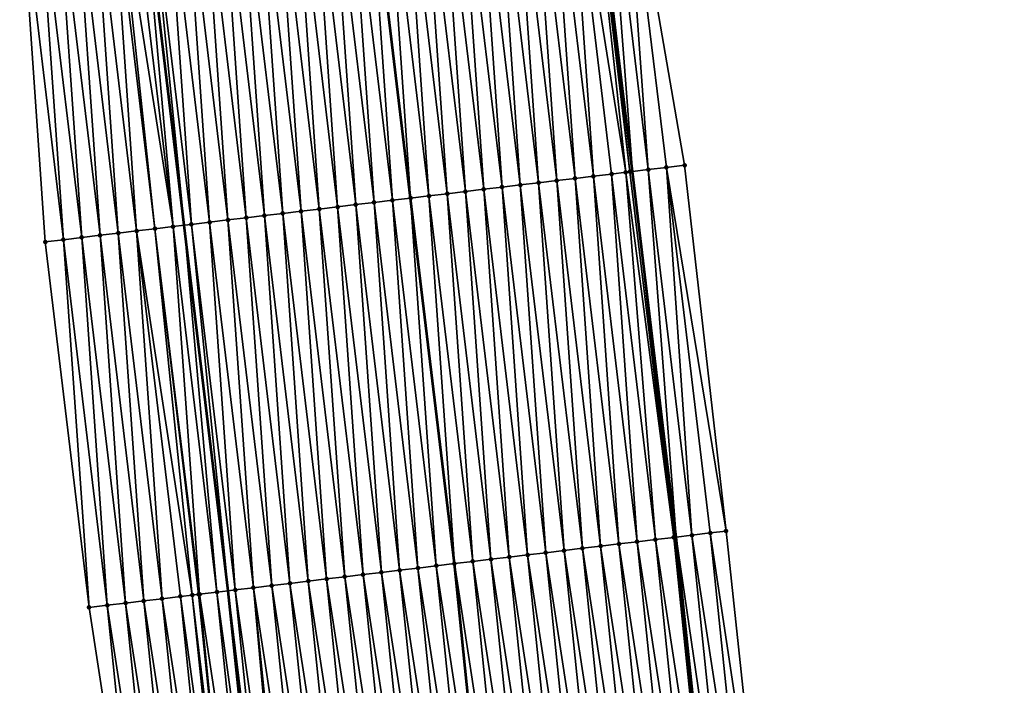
# Model space of a CAD drawing. Header units: feet. Extents: x 2017353 to 2024169, y 808050 to 818690.
# Tile 108 of 256: x 2023563 to 2023616, y 812371 to 812407. Entities that reach past the tile are written whole.
import ezdxf

# ---------------------------------------------------------------- set-up
doc = ezdxf.new("R2010")
doc.units = ezdxf.units.FT
doc.header["$MEASUREMENT"] = 0
for name, color, linetype, lineweight in [('EP_Travel Lane', 172, 'Continuous', 53), ('SB-Road Shots', 141, 'Continuous', 100), ('SB-Road X-Section', 40, 'Continuous', 13), ('STRIPING', 60, 'Continuous', 53)]:
    doc.layers.add(name, color=color, linetype=linetype, lineweight=lineweight)
doc.layers.add('I-77-MM15-17_SB-Surface-BORDER', color=7, linetype='Continuous')
doc.layers.add('I-77-MM15-17_SB-Surface-TIN', color=7, linetype='Continuous')

msp = doc.modelspace()

# ---------------------------------------------------------------- linework, layer by layer
at = {"layer": 'EP_Travel Lane'}
for points in [[(2023615.390982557, 812058.3895669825, 337.2709181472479), (2023615.521662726, 812078.3880571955, 337.4797927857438), (2023615.286402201, 812098.701519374, 337.6627465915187), (2023615.04314106, 812118.699675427, 337.8648728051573), (2023614.633574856, 812138.8353642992, 338.0557833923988), (2023614.017927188, 812158.8250433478, 338.2403496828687), (2023613.402278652, 812178.8147505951, 338.4217970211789), (2023612.550483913, 812198.9467799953, 338.5899144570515), (2023611.674647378, 812218.9270252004, 338.7417716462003), (2023610.496893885, 812239.1443300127, 338.870704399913), (2023609.212491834, 812259.1026814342, 338.9922201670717), (2023607.856383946, 812279.2341659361, 339.095827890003), (2023606.285826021, 812299.17227512, 339.16955680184), (2023604.715275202, 812319.1102940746, 339.2632418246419), (2023602.804801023, 812339.2496905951, 339.3351444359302), (2023600.78868313, 812359.1478796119, 339.3929724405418), (2023598.664505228, 812379.3047160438, 339.4274067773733), (2023596.284518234, 812399.1625808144, 339.4576431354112), (2023593.904532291, 812419.0204368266, 339.4952934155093)], [(2023591.170696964, 812058.5594678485, 335.6356436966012), (2023591.24069886, 812078.558743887, 335.802787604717), (2023590.949256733, 812098.2254836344, 335.9550659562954), (2023590.646565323, 812118.2226446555, 336.1343098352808), (2023590.18299847, 812138.0753860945, 336.3229891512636), (2023589.541933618, 812158.0643297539, 336.4997172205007), (2023588.900867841, 812178.0533022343, 336.6732575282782), (2023588.049492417, 812197.884587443, 336.8159315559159), (2023587.174470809, 812217.8649884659, 336.9497806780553), (2023586.024766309, 812237.5796889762, 337.068212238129), (2023584.74146798, 812257.538073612, 337.1968277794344), (2023583.407474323, 812277.316401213, 337.3117755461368), (2023581.836928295, 812297.2543593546, 337.4189355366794), (2023580.266375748, 812317.1924002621, 337.5077902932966), (2023578.399924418, 812336.8743287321, 337.5817082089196), (2023576.38377839, 812356.7723502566, 337.6787459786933), (2023574.314343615, 812376.3883062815, 337.7618776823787), (2023571.934358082, 812396.2461588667, 337.8023952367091), (2023569.554370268, 812416.1040304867, 337.8267481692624)]]:
    msp.add_polyline3d(points, dxfattribs=at)
at = {"layer": 'I-77-MM15-17_SB-Surface-BORDER', "color": 3, "linetype": 'Continuous', "lineweight": -3}
for points in [[(2023595.710380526, 812419.2367564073, 339.5904332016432), (2023599.120282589, 812399.502251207, 339.6247910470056), (2023601.378154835, 812379.6297664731, 339.5814270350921), (2023603.531515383, 812359.4149986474, 339.5531201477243), (2023605.032010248, 812339.466579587, 339.468644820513), (2023605.959653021, 812319.2079912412, 339.3345752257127), (2023607.392366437, 812299.2591708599, 339.2285266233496), (2023609.070187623, 812279.3294557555, 339.1669377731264), (2023610.913582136, 812259.2115489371, 339.0973106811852), (2023612.177203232, 812239.2519411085, 338.9606496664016), (2023613.457855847, 812219.0045636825, 338.836217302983), (2023614.598727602, 812199.0359194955, 338.6869011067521), (2023615.390042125, 812178.8769884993, 338.5125250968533), (2023615.708339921, 812158.8779661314, 338.3180487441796), (2023615.971326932, 812138.87720886, 338.1213896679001), (2023616.337367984, 812118.7251973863, 337.9325545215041), (2023616.273774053, 812098.7210212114, 337.7109132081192), (2023616.493850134, 812078.3814358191, 337.5247217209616), (2023616.201352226, 812058.384036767, 337.3095111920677)], [(2023585.545984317, 812058.5992766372, 335.2190771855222), (2023585.673340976, 812078.5980149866, 335.4042221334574), (2023585.285635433, 812098.1146283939, 335.565998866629), (2023584.881983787, 812118.1098175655, 335.7378330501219), (2023584.377123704, 812137.8948425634, 335.9208185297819), (2023583.742999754, 812157.8838756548, 336.1119947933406), (2023583.108873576, 812177.8729789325, 336.2954081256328), (2023582.260061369, 812197.6332875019, 336.4433505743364), (2023581.384213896, 812217.6136324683, 336.5801835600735), (2023580.240217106, 812237.2096686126, 336.6763622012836), (2023578.956372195, 812257.1679344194, 336.8207405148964), (2023577.629820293, 812276.8629698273, 336.9416185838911), (2023576.059282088, 812296.8008286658, 337.0707473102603), (2023573.803243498, 812316.6849356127, 337.1457806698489), (2023571.686494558, 812336.2204053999, 337.2172151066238), (2023569.743084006, 812356.1255611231, 337.3064645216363), (2023566.755057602, 812375.482855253, 337.310451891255), (2023564.375065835, 812395.3407598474, 337.3066493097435), (2023562.987987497, 812415.3175044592, 337.438716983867)]]:
    msp.add_polyline3d(points, dxfattribs=at)
at = {"layer": 'I-77-MM15-17_SB-Surface-TIN', "color": 128, "linetype": 'Continuous', "lineweight": -3}
for points in [[(2023594.760901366, 812419.1230202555, 339.5400829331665), (2023593.904532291, 812419.0204368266, 339.4952934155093), (2023596.284518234, 812399.1625808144, 339.4576431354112)], [(2023597.140887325, 812399.2651641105, 339.5025456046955), (2023595.710380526, 812419.2367564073, 339.5904332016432), (2023594.760901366, 812419.1230202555, 339.5400829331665)], [(2023597.140887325, 812399.2651641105, 339.5025456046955), (2023594.760901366, 812419.1230202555, 339.5400829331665), (2023596.284518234, 812399.1625808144, 339.4576431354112)], [(2023597.140887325, 812399.2651641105, 339.5025456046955), (2023598.133788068, 812399.3841099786, 339.5482012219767), (2023595.710380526, 812419.2367564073, 339.5904332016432)], [(2023598.133788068, 812399.3841099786, 339.5482012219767), (2023599.120282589, 812399.502251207, 339.6247910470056), (2023595.710380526, 812419.2367564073, 339.5904332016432)], [(2023592.17636996, 812398.6705487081, 339.1772393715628), (2023590.789288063, 812418.6473230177, 339.2840232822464), (2023589.79638458, 812418.5284000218, 339.2188897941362)], [(2023593.169273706, 812398.7894695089, 339.2442418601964), (2023591.782192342, 812418.7662393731, 339.3548117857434), (2023590.789288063, 812418.6473230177, 339.2840232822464)], [(2023592.17636996, 812398.6705487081, 339.1772393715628), (2023593.169273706, 812398.7894695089, 339.2442418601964), (2023590.789288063, 812418.6473230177, 339.2840232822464)], [(2023594.162177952, 812398.9083861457, 339.3147905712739), (2023592.775096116, 812418.8851599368, 339.4220165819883), (2023591.782192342, 812418.7662393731, 339.3548117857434)], [(2023593.169273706, 812398.7894695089, 339.2442418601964), (2023594.162177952, 812398.9083861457, 339.3147905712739), (2023591.782192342, 812418.7662393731, 339.3548117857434)], [(2023595.922190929, 812399.1191793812, 339.4375830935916), (2023593.767999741, 812419.0040817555, 339.4881525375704), (2023592.775096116, 812418.8851599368, 339.4220165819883)], [(2023594.162177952, 812398.9083861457, 339.3147905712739), (2023595.155082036, 812399.0273041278, 339.3841935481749), (2023592.775096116, 812418.8851599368, 339.4220165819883)], [(2023595.155082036, 812399.0273041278, 339.3841935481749), (2023595.922190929, 812399.1191793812, 339.4375830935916), (2023592.775096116, 812418.8851599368, 339.4220165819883)], [(2023596.147985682, 812399.1462257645, 339.4504842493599), (2023593.904532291, 812419.0204368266, 339.4952934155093), (2023593.767999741, 812419.0040817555, 339.4881525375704)], [(2023595.922190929, 812399.1191793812, 339.4375830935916), (2023596.147985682, 812399.1462257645, 339.4504842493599), (2023593.767999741, 812419.0040817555, 339.4881525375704)], [(2023596.147985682, 812399.1462257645, 339.4504842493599), (2023596.284518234, 812399.1625808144, 339.4576431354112), (2023593.904532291, 812419.0204368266, 339.4952934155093)], [(2023587.211852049, 812398.0759378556, 338.8480583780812), (2023585.824769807, 812418.0527150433, 338.9523901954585), (2023584.831865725, 812417.9337970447, 338.8830011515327)], [(2023588.204755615, 812398.1948601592, 338.9137813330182), (2023586.817673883, 812418.1716330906, 339.0217380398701), (2023585.824769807, 812418.0527150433, 338.9523901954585)], [(2023587.211852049, 812398.0759378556, 338.8480583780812), (2023588.204755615, 812398.1948601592, 338.9137813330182), (2023585.824769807, 812418.0527150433, 338.9523901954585)], [(2023589.197659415, 812398.3137805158, 338.981162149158), (2023587.810577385, 812418.2905559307, 339.0870042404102), (2023586.817673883, 812418.1716330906, 339.0217380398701)], [(2023588.204755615, 812398.1948601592, 338.9137813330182), (2023589.197659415, 812398.3137805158, 338.981162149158), (2023586.817673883, 812418.1716330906, 339.0217380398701)], [(2023590.190562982, 812398.4327028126, 339.0468907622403), (2023588.80348112, 812418.4094768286, 339.1539242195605), (2023587.810577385, 812418.2905559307, 339.0870042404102)], [(2023589.197659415, 812398.3137805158, 338.981162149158), (2023590.190562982, 812398.4327028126, 339.0468907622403), (2023587.810577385, 812418.2905559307, 339.0870042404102)], [(2023591.183466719, 812398.5516236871, 339.1138304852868), (2023589.79638458, 812418.5284000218, 339.2188897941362), (2023588.80348112, 812418.4094768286, 339.1539242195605)], [(2023590.190562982, 812398.4327028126, 339.0468907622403), (2023591.183466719, 812398.5516236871, 339.1138304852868), (2023588.80348112, 812418.4094768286, 339.1539242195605)], [(2023591.183466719, 812398.5516236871, 339.1138304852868), (2023592.17636996, 812398.6705487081, 339.1772393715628), (2023589.79638458, 812418.5284000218, 339.2188897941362)], [(2023583.240235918, 812397.6002642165, 338.5719034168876), (2023581.853152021, 812417.5770552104, 338.6644771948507), (2023580.860247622, 812417.4581398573, 338.5928350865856)], [(2023582.846056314, 812417.6959714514, 338.735362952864), (2023581.853152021, 812417.5770552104, 338.6644771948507), (2023584.233139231, 812397.7191886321, 338.6358276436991)], [(2023583.240235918, 812397.6002642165, 338.5719034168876), (2023584.233139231, 812397.7191886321, 338.6358276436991), (2023581.853152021, 812417.5770552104, 338.6644771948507)], [(2023585.22604346, 812397.838105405, 338.7062604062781), (2023583.838961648, 812417.8148790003, 338.8136508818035), (2023582.846056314, 812417.6959714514, 338.735362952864)], [(2023585.22604346, 812397.838105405, 338.7062604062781), (2023582.846056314, 812417.6959714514, 338.735362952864), (2023584.233139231, 812397.7191886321, 338.6358276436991)], [(2023586.218948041, 812397.9570192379, 338.7791967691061), (2023584.831865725, 812417.9337970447, 338.8830011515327), (2023583.838961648, 812417.8148790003, 338.8136508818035)], [(2023585.22604346, 812397.838105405, 338.7062604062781), (2023586.218948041, 812397.9570192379, 338.7791967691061), (2023583.838961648, 812417.8148790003, 338.8136508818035)], [(2023586.218948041, 812397.9570192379, 338.7791967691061), (2023587.211852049, 812398.0759378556, 338.8480583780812), (2023584.831865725, 812417.9337970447, 338.8830011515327)], [(2023578.275717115, 812397.005660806, 338.236384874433), (2023576.888632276, 812416.9824596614, 338.3222626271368), (2023575.89572875, 812416.8635370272, 338.2568211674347)], [(2023579.268620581, 812397.1245839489, 338.3013929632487), (2023577.881535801, 812417.1013823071, 338.3876944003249), (2023576.888632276, 812416.9824596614, 338.3222626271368)], [(2023578.275717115, 812397.005660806, 338.236384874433), (2023579.268620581, 812397.1245839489, 338.3013929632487), (2023576.888632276, 812416.9824596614, 338.3222626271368)], [(2023580.261524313, 812397.2435048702, 338.3682930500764), (2023578.874439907, 812417.2203001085, 338.4572514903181), (2023577.881535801, 812417.1013823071, 338.3876944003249)], [(2023579.268620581, 812397.1245839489, 338.3013929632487), (2023580.261524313, 812397.2435048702, 338.3682930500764), (2023577.881535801, 812417.1013823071, 338.3876944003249)], [(2023581.254428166, 812397.362424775, 338.4360585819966), (2023579.867344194, 812417.3392163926, 338.5281007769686), (2023578.874439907, 812417.2203001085, 338.4572514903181)], [(2023580.261524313, 812397.2435048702, 338.3682930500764), (2023581.254428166, 812397.362424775, 338.4360585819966), (2023578.874439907, 812417.2203001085, 338.4572514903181)], [(2023582.247332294, 812397.4813423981, 338.5057673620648), (2023580.860247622, 812417.4581398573, 338.5928350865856), (2023579.867344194, 812417.3392163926, 338.5281007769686)], [(2023581.254428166, 812397.362424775, 338.4360585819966), (2023582.247332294, 812397.4813423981, 338.5057673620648), (2023579.867344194, 812417.3392163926, 338.5281007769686)], [(2023582.247332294, 812397.4813423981, 338.5057673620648), (2023583.240235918, 812397.6002642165, 338.5719034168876), (2023580.860247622, 812417.4581398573, 338.5928350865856)], [(2023574.304101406, 812396.5299836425, 337.9632311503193), (2023572.917017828, 812416.5067719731, 338.0580709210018), (2023571.924113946, 812416.3878523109, 337.9900983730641)], [(2023575.297005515, 812396.6489014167, 338.0328111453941), (2023573.909921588, 812416.625692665, 338.125166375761), (2023572.917017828, 812416.5067719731, 338.0580709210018)], [(2023574.304101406, 812396.5299836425, 337.9632311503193), (2023575.297005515, 812396.6489014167, 338.0328111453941), (2023572.917017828, 812416.5067719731, 338.0580709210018)], [(2023576.289909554, 812396.7678197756, 338.1018932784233), (2023574.902825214, 812416.7446144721, 338.1913122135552), (2023573.909921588, 812416.625692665, 338.125166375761)], [(2023575.297005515, 812396.6489014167, 338.0328111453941), (2023576.289909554, 812396.7678197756, 338.1018932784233), (2023573.909921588, 812416.625692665, 338.125166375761)], [(2023577.282813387, 812396.8867398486, 338.1695156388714), (2023575.89572875, 812416.8635370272, 338.2568211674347), (2023574.902825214, 812416.7446144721, 338.1913122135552)], [(2023576.289909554, 812396.7678197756, 338.1018932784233), (2023577.282813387, 812396.8867398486, 338.1695156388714), (2023574.902825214, 812416.7446144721, 338.1913122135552)], [(2023577.282813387, 812396.8867398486, 338.1695156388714), (2023578.275717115, 812397.005660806, 338.236384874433), (2023575.89572875, 812416.8635370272, 338.2568211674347)], [(2023569.339583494, 812395.9353727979, 337.634043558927), (2023567.952497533, 812415.9121810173, 337.7119449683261), (2023566.959596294, 812415.793239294, 337.6627594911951)], [(2023570.332485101, 812396.0543114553, 337.6858397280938), (2023568.221130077, 812415.9443575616, 337.72820062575), (2023567.952497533, 812415.9121810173, 337.7119449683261)], [(2023569.339583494, 812395.9353727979, 337.634043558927), (2023570.332485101, 812396.0543114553, 337.6858397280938), (2023567.952497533, 812415.9121810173, 337.7119449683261)], [(2023571.325389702, 812396.1732251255, 337.7589145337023), (2023568.945402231, 812416.0310938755, 337.7857115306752), (2023568.221130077, 812415.9443575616, 337.72820062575)], [(2023570.332485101, 812396.0543114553, 337.6858397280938), (2023571.325389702, 812396.1732251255, 337.7589145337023), (2023568.221130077, 812415.9443575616, 337.72820062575)], [(2023571.325389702, 812396.1732251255, 337.7589145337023), (2023569.554370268, 812416.1040304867, 337.8267481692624), (2023568.945402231, 812416.0310938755, 337.7857115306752)], [(2023569.938305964, 812416.1500147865, 337.8526205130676), (2023569.554370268, 812416.1040304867, 337.8267481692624), (2023571.934358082, 812396.2461588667, 337.8023952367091)], [(2023571.325389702, 812396.1732251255, 337.7589145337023), (2023571.934358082, 812396.2461588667, 337.8023952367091), (2023569.554370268, 812416.1040304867, 337.8267481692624)], [(2023572.318293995, 812396.2921413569, 337.8298084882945), (2023570.931209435, 812416.2689378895, 337.9176628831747), (2023569.938305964, 812416.1500147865, 337.8526205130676)], [(2023572.318293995, 812396.2921413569, 337.8298084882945), (2023569.938305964, 812416.1500147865, 337.8526205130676), (2023571.934358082, 812396.2461588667, 337.8023952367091)], [(2023573.311196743, 812396.4110704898, 337.889715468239), (2023571.924113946, 812416.3878523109, 337.9900983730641), (2023570.931209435, 812416.2689378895, 337.9176628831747)], [(2023572.318293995, 812396.2921413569, 337.8298084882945), (2023573.311196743, 812396.4110704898, 337.889715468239), (2023570.931209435, 812416.2689378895, 337.9176628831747)], [(2023573.311196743, 812396.4110704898, 337.889715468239), (2023574.304101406, 812396.5299836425, 337.9632311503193), (2023571.924113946, 812416.3878523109, 337.9900983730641)], [(2023565.36796936, 812395.4596824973, 337.3720772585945), (2023563.980889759, 812415.4364376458, 337.4951720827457), (2023562.987987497, 812415.3175044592, 337.438716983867)], [(2023566.360873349, 812395.5786012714, 337.4408056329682), (2023564.973791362, 812415.555376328, 337.5469475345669), (2023563.980889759, 812415.4364376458, 337.4951720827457)], [(2023566.360873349, 812395.5786012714, 337.4408056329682), (2023563.980889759, 812415.4364376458, 337.4951720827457), (2023565.36796936, 812395.4596824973, 337.3720772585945)], [(2023567.353776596, 812395.6975262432, 337.5042562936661), (2023565.966693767, 812415.6743083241, 337.6044165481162), (2023564.973791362, 812415.555376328, 337.5469475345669)], [(2023566.360873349, 812395.5786012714, 337.4408056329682), (2023567.353776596, 812395.6975262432, 337.5042562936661), (2023564.973791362, 812415.555376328, 337.5469475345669)], [(2023568.346680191, 812395.816448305, 337.5701849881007), (2023566.959596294, 812415.793239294, 337.6627594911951), (2023565.966693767, 812415.6743083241, 337.6044165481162)], [(2023567.353776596, 812395.6975262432, 337.5042562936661), (2023568.346680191, 812395.816448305, 337.5701849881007), (2023565.966693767, 812415.6743083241, 337.6044165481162)], [(2023568.346680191, 812395.816448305, 337.5701849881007), (2023569.339583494, 812395.9353727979, 337.634043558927), (2023566.959596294, 812415.793239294, 337.6627594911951)], [(2023565.36796936, 812395.4596824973, 337.3720772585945), (2023562.987987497, 812415.3175044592, 337.438716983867), (2023564.375065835, 812395.3407598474, 337.3066493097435)], [(2023599.520873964, 812379.4073023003, 339.4697847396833), (2023598.133788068, 812399.3841099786, 339.5482012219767), (2023597.140887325, 812399.2651641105, 339.5025456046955)], [(2023601.378154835, 812379.6297664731, 339.5814270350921), (2023599.120282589, 812399.502251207, 339.6247910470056), (2023598.133788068, 812399.3841099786, 339.5482012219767)], [(2023599.520873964, 812379.4073023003, 339.4697847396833), (2023600.513775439, 812379.5262420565, 339.520641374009), (2023598.133788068, 812399.3841099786, 339.5482012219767)], [(2023600.513775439, 812379.5262420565, 339.520641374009), (2023601.378154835, 812379.6297664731, 339.5814270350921), (2023598.133788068, 812399.3841099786, 339.5482012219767)], [(2023594.556357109, 812378.8126826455, 339.1481192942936), (2023593.169273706, 812398.7894695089, 339.2442418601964), (2023592.17636996, 812398.6705487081, 339.1772393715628)], [(2023595.5492609, 812378.9316030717, 339.2154370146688), (2023594.162177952, 812398.9083861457, 339.3147905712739), (2023593.169273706, 812398.7894695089, 339.2442418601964)], [(2023594.556357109, 812378.8126826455, 339.1481192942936), (2023595.5492609, 812378.9316030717, 339.2154370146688), (2023593.169273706, 812398.7894695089, 339.2442418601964)], [(2023596.542165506, 812379.0505166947, 339.2885483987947), (2023595.155082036, 812399.0273041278, 339.3841935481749), (2023594.162177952, 812398.9083861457, 339.3147905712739)], [(2023595.5492609, 812378.9316030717, 339.2154370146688), (2023596.542165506, 812379.0505166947, 339.2885483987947), (2023594.162177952, 812398.9083861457, 339.3147905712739)], [(2023597.535069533, 812379.1694351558, 339.3575393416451), (2023595.922190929, 812399.1191793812, 339.4375830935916), (2023595.155082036, 812399.0273041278, 339.3841935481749)], [(2023596.542165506, 812379.0505166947, 339.2885483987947), (2023597.535069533, 812379.1694351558, 339.3575393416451), (2023595.155082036, 812399.0273041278, 339.3841935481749)], [(2023598.527972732, 812379.2883605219, 339.4206503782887), (2023596.147985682, 812399.1462257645, 339.4504842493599), (2023595.922190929, 812399.1191793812, 339.4375830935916)], [(2023597.535069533, 812379.1694351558, 339.3575393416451), (2023598.527972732, 812379.2883605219, 339.4206503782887), (2023595.922190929, 812399.1191793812, 339.4375830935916)], [(2023598.527972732, 812379.2883605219, 339.4206503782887), (2023596.284518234, 812399.1625808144, 339.4576431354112), (2023596.147985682, 812399.1462257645, 339.4504842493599)], [(2023597.140887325, 812399.2651641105, 339.5025456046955), (2023596.284518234, 812399.1625808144, 339.4576431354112), (2023598.664505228, 812379.3047160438, 339.4274067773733)], [(2023598.527972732, 812379.2883605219, 339.4206503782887), (2023598.664505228, 812379.3047160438, 339.4274067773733), (2023596.284518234, 812399.1625808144, 339.4576431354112)], [(2023599.520873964, 812379.4073023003, 339.4697847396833), (2023597.140887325, 812399.2651641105, 339.5025456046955), (2023598.664505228, 812379.3047160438, 339.4274067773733)], [(2023590.584743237, 812378.3369901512, 338.8880368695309), (2023589.197659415, 812398.3137805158, 338.981162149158), (2023588.204755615, 812398.1948601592, 338.9137813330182)], [(2023591.577647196, 812378.4559091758, 338.9565481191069), (2023590.190562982, 812398.4327028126, 339.0468907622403), (2023589.197659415, 812398.3137805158, 338.981162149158)], [(2023590.584743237, 812378.3369901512, 338.8880368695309), (2023591.577647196, 812378.4559091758, 338.9565481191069), (2023589.197659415, 812398.3137805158, 338.981162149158)], [(2023592.570550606, 812378.5748327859, 339.0211543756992), (2023591.183466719, 812398.5516236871, 339.1138304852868), (2023590.190562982, 812398.4327028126, 339.0468907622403)], [(2023591.577647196, 812378.4559091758, 338.9565481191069), (2023592.570550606, 812378.5748327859, 339.0211543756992), (2023590.190562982, 812398.4327028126, 339.0468907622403)], [(2023593.563453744, 812378.6937586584, 339.0838340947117), (2023592.17636996, 812398.6705487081, 339.1772393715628), (2023591.183466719, 812398.5516236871, 339.1138304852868)], [(2023592.570550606, 812378.5748327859, 339.0211543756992), (2023593.563453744, 812378.6937586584, 339.0838340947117), (2023591.183466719, 812398.5516236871, 339.1138304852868)], [(2023593.563453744, 812378.6937586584, 339.0838340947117), (2023594.556357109, 812378.8126826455, 339.1481192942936), (2023592.17636996, 812398.6705487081, 339.1772393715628)], [(2023585.620222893, 812377.7423995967, 338.5415897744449), (2023584.233139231, 812397.7191886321, 338.6358276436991), (2023583.240235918, 812397.6002642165, 338.5719034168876)], [(2023585.22604346, 812397.838105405, 338.7062604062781), (2023584.233139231, 812397.7191886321, 338.6358276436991), (2023586.613127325, 812377.8613146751, 338.6134616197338)], [(2023585.620222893, 812377.7423995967, 338.5415897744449), (2023586.613127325, 812377.8613146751, 338.6134616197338), (2023584.233139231, 812397.7191886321, 338.6358276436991)], [(2023587.606031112, 812377.9802351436, 338.6807433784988), (2023586.218948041, 812397.9570192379, 338.7791967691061), (2023585.22604346, 812397.838105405, 338.7062604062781)], [(2023587.606031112, 812377.9802351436, 338.6807433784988), (2023585.22604346, 812397.838105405, 338.7062604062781), (2023586.613127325, 812377.8613146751, 338.6134616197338)], [(2023588.598935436, 812378.0991511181, 338.7518521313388), (2023587.211852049, 812398.0759378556, 338.8480583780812), (2023586.218948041, 812397.9570192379, 338.7791967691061)], [(2023587.606031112, 812377.9802351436, 338.6807433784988), (2023588.598935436, 812378.0991511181, 338.7518521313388), (2023586.218948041, 812397.9570192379, 338.7791967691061)], [(2023589.591839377, 812378.2180702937, 338.8202348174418), (2023588.204755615, 812398.1948601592, 338.9137813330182), (2023587.211852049, 812398.0759378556, 338.8480583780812)], [(2023588.598935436, 812378.0991511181, 338.7518521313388), (2023589.591839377, 812378.2180702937, 338.8202348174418), (2023587.211852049, 812398.0759378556, 338.8480583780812)], [(2023589.591839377, 812378.2180702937, 338.8202348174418), (2023590.584743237, 812378.3369901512, 338.8880368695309), (2023588.204755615, 812398.1948601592, 338.9137813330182)], [(2023581.648606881, 812377.2667249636, 338.2662969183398), (2023580.261524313, 812397.2435048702, 338.3682930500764), (2023579.268620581, 812397.1245839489, 338.3013929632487)], [(2023582.641510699, 812377.3856451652, 338.3338059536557), (2023581.254428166, 812397.362424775, 338.4360585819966), (2023580.261524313, 812397.2435048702, 338.3682930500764)], [(2023581.648606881, 812377.2667249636, 338.2662969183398), (2023582.641510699, 812377.3856451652, 338.3338059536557), (2023580.261524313, 812397.2435048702, 338.3682930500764)], [(2023583.634414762, 812377.5045633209, 338.4030572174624), (2023582.247332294, 812397.4813423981, 338.5057673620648), (2023581.254428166, 812397.362424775, 338.4360585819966)], [(2023582.641510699, 812377.3856451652, 338.3338059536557), (2023583.634414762, 812377.5045633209, 338.4030572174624), (2023581.254428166, 812397.362424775, 338.4360585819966)], [(2023584.62731909, 812377.6234792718, 338.4741859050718), (2023583.240235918, 812397.6002642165, 338.5719034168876), (2023582.247332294, 812397.4813423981, 338.5057673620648)], [(2023583.634414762, 812377.5045633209, 338.4030572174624), (2023584.62731909, 812377.6234792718, 338.4741859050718), (2023582.247332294, 812397.4813423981, 338.5057673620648)], [(2023584.62731909, 812377.6234792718, 338.4741859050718), (2023585.620222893, 812377.7423995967, 338.5415897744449), (2023583.240235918, 812397.6002642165, 338.5719034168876)], [(2023576.684087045, 812376.6721301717, 337.9234585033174), (2023575.297005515, 812396.6489014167, 338.0328111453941), (2023574.304101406, 812396.5299836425, 337.9632311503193)], [(2023577.676991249, 812376.7910471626, 337.9937016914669), (2023576.289909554, 812396.7678197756, 338.1018932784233), (2023575.297005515, 812396.6489014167, 338.0328111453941)], [(2023576.684087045, 812376.6721301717, 337.9234585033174), (2023577.676991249, 812376.7910471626, 337.9937016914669), (2023575.297005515, 812396.6489014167, 338.0328111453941)], [(2023578.66989544, 812376.9099642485, 338.0638638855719), (2023577.282813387, 812396.8867398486, 338.1695156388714), (2023576.289909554, 812396.7678197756, 338.1018932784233)], [(2023577.676991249, 812376.7910471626, 337.9937016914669), (2023578.66989544, 812376.9099642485, 338.0638638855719), (2023576.289909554, 812396.7678197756, 338.1018932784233)], [(2023579.662799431, 812377.0288830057, 338.1326029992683), (2023578.275717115, 812397.005660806, 338.236384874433), (2023577.282813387, 812396.8867398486, 338.1695156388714)], [(2023578.66989544, 812376.9099642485, 338.0638638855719), (2023579.662799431, 812377.0288830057, 338.1326029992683), (2023577.282813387, 812396.8867398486, 338.1695156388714)], [(2023580.655703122, 812377.1478042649, 338.1992111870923), (2023579.268620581, 812397.1245839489, 338.3013929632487), (2023578.275717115, 812397.005660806, 338.236384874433)], [(2023579.662799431, 812377.0288830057, 338.1326029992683), (2023580.655703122, 812377.1478042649, 338.1992111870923), (2023578.275717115, 812397.005660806, 338.236384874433)], [(2023580.655703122, 812377.1478042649, 338.1992111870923), (2023581.648606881, 812377.2667249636, 338.2662969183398), (2023579.268620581, 812397.1245839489, 338.3013929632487)], [(2023572.763331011, 812376.2025465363, 337.6520496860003), (2023571.325389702, 812396.1732251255, 337.7589145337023), (2023570.332485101, 812396.0543114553, 337.6858397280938)], [(2023573.70537557, 812376.3153697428, 337.7207819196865), (2023571.934358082, 812396.2461588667, 337.8023952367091), (2023571.325389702, 812396.1732251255, 337.7589145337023)], [(2023572.763331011, 812376.2025465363, 337.6520496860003), (2023573.70537557, 812376.3153697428, 337.7207819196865), (2023571.325389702, 812396.1732251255, 337.7589145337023)], [(2023572.318293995, 812396.2921413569, 337.8298084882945), (2023571.934358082, 812396.2461588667, 337.8023952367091), (2023574.314343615, 812376.3883062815, 337.7618776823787)], [(2023573.70537557, 812376.3153697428, 337.7207819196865), (2023574.314343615, 812376.3883062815, 337.7618776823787), (2023571.934358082, 812396.2461588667, 337.8023952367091)], [(2023574.698279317, 812376.4342905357, 337.7877873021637), (2023573.311196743, 812396.4110704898, 337.889715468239), (2023572.318293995, 812396.2921413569, 337.8298084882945)], [(2023574.698279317, 812376.4342905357, 337.7877873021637), (2023572.318293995, 812396.2921413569, 337.8298084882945), (2023574.314343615, 812376.3883062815, 337.7618776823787)], [(2023575.691182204, 812376.5532185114, 337.8486759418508), (2023574.304101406, 812396.5299836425, 337.9632311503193), (2023573.311196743, 812396.4110704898, 337.889715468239)], [(2023574.698279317, 812376.4342905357, 337.7877873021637), (2023575.691182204, 812376.5532185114, 337.8486759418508), (2023573.311196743, 812396.4110704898, 337.889715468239)], [(2023575.691182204, 812376.5532185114, 337.8486759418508), (2023576.684087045, 812376.6721301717, 337.9234585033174), (2023574.304101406, 812396.5299836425, 337.9632311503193)], [(2023567.747960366, 812375.6017842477, 337.3704727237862), (2023566.360873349, 812395.5786012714, 337.4408056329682), (2023565.36796936, 812395.4596824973, 337.3720772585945)], [(2023568.740862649, 812375.7207172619, 337.4270707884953), (2023567.353776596, 812395.6975262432, 337.5042562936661), (2023566.360873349, 812395.5786012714, 337.4408056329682)], [(2023568.740862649, 812375.7207172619, 337.4270707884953), (2023566.360873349, 812395.5786012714, 337.4408056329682), (2023567.747960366, 812375.6017842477, 337.3704727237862)], [(2023569.733765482, 812375.8396456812, 337.4875815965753), (2023568.346680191, 812395.816448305, 337.5701849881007), (2023567.353776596, 812395.6975262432, 337.5042562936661)], [(2023568.740862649, 812375.7207172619, 337.4270707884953), (2023569.733765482, 812375.8396456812, 337.4875815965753), (2023567.353776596, 812395.6975262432, 337.5042562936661)], [(2023570.726668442, 812375.9585730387, 337.548996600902), (2023569.339583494, 812395.9353727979, 337.634043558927), (2023568.346680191, 812395.816448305, 337.5701849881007)], [(2023569.733765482, 812375.8396456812, 337.4875815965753), (2023570.726668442, 812375.9585730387, 337.548996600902), (2023568.346680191, 812395.816448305, 337.5701849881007)], [(2023572.365035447, 812376.1548366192, 337.6300170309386), (2023570.332485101, 812396.0543114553, 337.6858397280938), (2023569.339583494, 812395.9353727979, 337.634043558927)], [(2023570.726668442, 812375.9585730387, 337.548996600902), (2023571.719570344, 812376.0775092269, 337.60289162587), (2023569.339583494, 812395.9353727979, 337.634043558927)], [(2023571.719570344, 812376.0775092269, 337.60289162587), (2023572.365035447, 812376.1548366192, 337.6300170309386), (2023569.339583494, 812395.9353727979, 337.634043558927)], [(2023572.365035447, 812376.1548366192, 337.6300170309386), (2023572.712471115, 812376.1964548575, 337.6487456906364), (2023570.332485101, 812396.0543114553, 337.6858397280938)], [(2023572.712471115, 812376.1964548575, 337.6487456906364), (2023572.763331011, 812376.2025465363, 337.6520496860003), (2023570.332485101, 812396.0543114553, 337.6858397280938)], [(2023566.755057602, 812375.482855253, 337.310451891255), (2023565.36796936, 812395.4596824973, 337.3720772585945), (2023564.375065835, 812395.3407598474, 337.3066493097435)], [(2023567.747960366, 812375.6017842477, 337.3704727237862), (2023565.36796936, 812395.4596824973, 337.3720772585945), (2023566.755057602, 812375.482855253, 337.310451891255)], [(2023602.587802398, 812359.3231472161, 339.4849570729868), (2023600.513775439, 812379.5262420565, 339.520641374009), (2023599.520873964, 812379.4073023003, 339.4697847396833)], [(2023603.531515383, 812359.4149986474, 339.5531201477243), (2023601.378154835, 812379.6297664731, 339.5814270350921), (2023600.513775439, 812379.5262420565, 339.520641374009)], [(2023602.587802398, 812359.3231472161, 339.4849570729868), (2023603.531515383, 812359.4149986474, 339.5531201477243), (2023600.513775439, 812379.5262420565, 339.520641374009)], [(2023598.60663215, 812358.9354817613, 339.2399284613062), (2023596.542165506, 812379.0505166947, 339.2885483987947), (2023595.5492609, 812378.9316030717, 339.2154370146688)], [(2023599.601929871, 812359.0323452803, 339.3138738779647), (2023597.535069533, 812379.1694351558, 339.3575393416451), (2023596.542165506, 812379.0505166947, 339.2885483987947)], [(2023598.60663215, 812358.9354817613, 339.2399284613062), (2023599.601929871, 812359.0323452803, 339.3138738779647), (2023596.542165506, 812379.0505166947, 339.2885483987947)], [(2023600.597225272, 812359.1292325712, 339.382111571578), (2023598.527972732, 812379.2883605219, 339.4206503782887), (2023597.535069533, 812379.1694351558, 339.3575393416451)], [(2023599.601929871, 812359.0323452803, 339.3138738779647), (2023600.597225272, 812359.1292325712, 339.382111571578), (2023597.535069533, 812379.1694351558, 339.3575393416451)], [(2023598.527972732, 812379.2883605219, 339.4206503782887), (2023600.78868313, 812359.1478796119, 339.3929724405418), (2023598.664505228, 812379.3047160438, 339.4274067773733)], [(2023600.597225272, 812359.1292325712, 339.382111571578), (2023600.78868313, 812359.1478796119, 339.3929724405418), (2023598.527972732, 812379.2883605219, 339.4206503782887)], [(2023601.592515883, 812359.2261689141, 339.438571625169), (2023599.520873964, 812379.4073023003, 339.4697847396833), (2023598.664505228, 812379.3047160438, 339.4274067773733)], [(2023601.592515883, 812359.2261689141, 339.438571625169), (2023598.664505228, 812379.3047160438, 339.4274067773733), (2023600.78868313, 812359.1478796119, 339.3929724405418)], [(2023601.592515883, 812359.2261689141, 339.438571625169), (2023602.587802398, 812359.3231472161, 339.4849570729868), (2023599.520873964, 812379.4073023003, 339.4697847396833)], [(2023593.630154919, 812358.4510476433, 338.8981791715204), (2023591.577647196, 812378.4559091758, 338.9565481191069), (2023590.584743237, 812378.3369901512, 338.8880368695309)], [(2023594.625449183, 812358.5479465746, 338.9636219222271), (2023592.570550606, 812378.5748327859, 339.0211543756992), (2023591.577647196, 812378.4559091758, 338.9565481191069)], [(2023593.630154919, 812358.4510476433, 338.8981791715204), (2023594.625449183, 812358.5479465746, 338.9636219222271), (2023591.577647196, 812378.4559091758, 338.9565481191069)], [(2023595.620744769, 812358.6448319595, 339.0323172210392), (2023593.563453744, 812378.6937586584, 339.0838340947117), (2023592.570550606, 812378.5748327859, 339.0211543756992)], [(2023594.625449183, 812358.5479465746, 338.9636219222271), (2023595.620744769, 812358.6448319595, 339.0323172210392), (2023592.570550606, 812378.5748327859, 339.0211543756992)], [(2023596.616038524, 812358.7417361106, 339.0965066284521), (2023594.556357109, 812378.8126826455, 339.1481192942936), (2023593.563453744, 812378.6937586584, 339.0838340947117)], [(2023595.620744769, 812358.6448319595, 339.0323172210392), (2023596.616038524, 812358.7417361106, 339.0965066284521), (2023593.563453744, 812378.6937586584, 339.0838340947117)], [(2023597.611333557, 812358.8386271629, 339.1638412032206), (2023595.5492609, 812378.9316030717, 339.2154370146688), (2023594.556357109, 812378.8126826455, 339.1481192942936)], [(2023596.616038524, 812358.7417361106, 339.0965066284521), (2023597.611333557, 812358.8386271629, 339.1638412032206), (2023594.556357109, 812378.8126826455, 339.1481192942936)], [(2023597.611333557, 812358.8386271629, 339.1638412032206), (2023598.60663215, 812358.9354817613, 339.2399284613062), (2023595.5492609, 812378.9316030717, 339.2154370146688)], [(2023589.648970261, 812358.0635297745, 338.6177144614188), (2023587.606031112, 812377.9802351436, 338.6807433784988), (2023586.613127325, 812377.8613146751, 338.6134616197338)], [(2023590.644268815, 812358.1603847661, 338.6937073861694), (2023588.598935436, 812378.0991511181, 338.7518521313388), (2023587.606031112, 812377.9802351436, 338.6807433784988)], [(2023589.648970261, 812358.0635297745, 338.6177144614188), (2023590.644268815, 812358.1603847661, 338.6937073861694), (2023587.606031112, 812377.9802351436, 338.6807433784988)], [(2023591.639564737, 812358.2572667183, 338.7632268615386), (2023589.591839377, 812378.2180702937, 338.8202348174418), (2023588.598935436, 812378.0991511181, 338.7518521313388)], [(2023590.644268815, 812358.1603847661, 338.6937073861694), (2023591.639564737, 812358.2572667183, 338.7632268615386), (2023588.598935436, 812378.0991511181, 338.7518521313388)], [(2023592.634860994, 812358.3541452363, 338.8335709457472), (2023590.584743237, 812378.3369901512, 338.8880368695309), (2023589.591839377, 812378.2180702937, 338.8202348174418)], [(2023591.639564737, 812358.2572667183, 338.7632268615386), (2023592.634860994, 812358.3541452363, 338.8335709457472), (2023589.591839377, 812378.2180702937, 338.8202348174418)], [(2023592.634860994, 812358.3541452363, 338.8335709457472), (2023593.630154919, 812358.4510476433, 338.8981791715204), (2023590.584743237, 812378.3369901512, 338.8880368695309)], [(2023584.672482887, 812357.579199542, 338.251021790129), (2023582.641510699, 812377.3856451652, 338.3338059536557), (2023581.648606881, 812377.2667249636, 338.2662969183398)], [(2023585.667780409, 812357.6760651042, 338.3244765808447), (2023583.634414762, 812377.5045633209, 338.4030572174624), (2023582.641510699, 812377.3856451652, 338.3338059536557)], [(2023584.672482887, 812357.579199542, 338.251021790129), (2023585.667780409, 812357.6760651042, 338.3244765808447), (2023582.641510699, 812377.3856451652, 338.3338059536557)], [(2023586.663079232, 812357.7729173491, 338.4011289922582), (2023584.62731909, 812377.6234792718, 338.4741859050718), (2023583.634414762, 812377.5045633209, 338.4030572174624)], [(2023585.667780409, 812357.6760651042, 338.3244765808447), (2023586.663079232, 812357.7729173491, 338.4011289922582), (2023583.634414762, 812377.5045633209, 338.4030572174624)], [(2023587.658375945, 812357.8697911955, 338.472594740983), (2023585.620222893, 812377.7423995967, 338.5415897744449), (2023584.62731909, 812377.6234792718, 338.4741859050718)], [(2023586.663079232, 812357.7729173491, 338.4011289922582), (2023587.658375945, 812357.8697911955, 338.472594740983), (2023584.62731909, 812377.6234792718, 338.4741859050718)], [(2023585.620222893, 812377.7423995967, 338.5415897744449), (2023588.653669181, 812357.9667006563, 338.5355092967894), (2023586.613127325, 812377.8613146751, 338.6134616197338)], [(2023587.658375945, 812357.8697911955, 338.472594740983), (2023588.653669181, 812357.9667006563, 338.5355092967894), (2023585.620222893, 812377.7423995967, 338.5415897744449)], [(2023589.648970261, 812358.0635297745, 338.6177144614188), (2023586.613127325, 812377.8613146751, 338.6134616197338), (2023588.653669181, 812357.9667006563, 338.5355092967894)], [(2023580.691300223, 812357.191661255, 337.9754596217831), (2023578.66989544, 812376.9099642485, 338.0638638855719), (2023577.676991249, 812376.7910471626, 337.9937016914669)], [(2023581.686595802, 812357.2885467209, 338.044135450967), (2023579.662799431, 812377.0288830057, 338.1326029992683), (2023578.66989544, 812376.9099642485, 338.0638638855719)], [(2023580.691300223, 812357.191661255, 337.9754596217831), (2023581.686595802, 812357.2885467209, 338.044135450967), (2023578.66989544, 812376.9099642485, 338.0638638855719)], [(2023582.681891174, 812357.3854342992, 338.1123040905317), (2023580.655703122, 812377.1478042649, 338.1992111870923), (2023579.662799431, 812377.0288830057, 338.1326029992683)], [(2023581.686595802, 812357.2885467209, 338.044135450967), (2023582.681891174, 812357.3854342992, 338.1123040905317), (2023579.662799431, 812377.0288830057, 338.1326029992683)], [(2023583.677186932, 812357.4823179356, 338.1814192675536), (2023581.648606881, 812377.2667249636, 338.2662969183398), (2023580.655703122, 812377.1478042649, 338.1992111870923)], [(2023582.681891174, 812357.3854342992, 338.1123040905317), (2023583.677186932, 812357.4823179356, 338.1814192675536), (2023580.655703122, 812377.1478042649, 338.1992111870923)], [(2023583.677186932, 812357.4823179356, 338.1814192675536), (2023584.672482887, 812357.579199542, 338.251021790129), (2023581.648606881, 812377.2667249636, 338.2662969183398)], [(2023575.714826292, 812356.7071933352, 337.6418262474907), (2023573.70537557, 812376.3153697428, 337.7207819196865), (2023572.763331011, 812376.2025465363, 337.6520496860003)], [(2023573.70537557, 812376.3153697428, 337.7207819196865), (2023576.38377839, 812356.7723502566, 337.6787459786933), (2023574.314343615, 812376.3883062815, 337.7618776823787)], [(2023575.714826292, 812356.7071933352, 337.6418262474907), (2023576.38377839, 812356.7723502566, 337.6787459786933), (2023573.70537557, 812376.3153697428, 337.7207819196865)], [(2023576.710116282, 812356.8041360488, 337.6967566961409), (2023574.698279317, 812376.4342905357, 337.7877873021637), (2023574.314343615, 812376.3883062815, 337.7618776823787)], [(2023576.710116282, 812356.8041360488, 337.6967566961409), (2023574.314343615, 812376.3883062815, 337.7618776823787), (2023576.38377839, 812356.7723502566, 337.6787459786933)], [(2023577.461588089, 812356.877345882, 337.734575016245), (2023575.691182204, 812376.5532185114, 337.8486759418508), (2023574.698279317, 812376.4342905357, 337.7877873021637)], [(2023576.710116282, 812356.8041360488, 337.6967566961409), (2023577.461588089, 812356.877345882, 337.734575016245), (2023574.698279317, 812376.4342905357, 337.7877873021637)], [(2023578.700707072, 812356.9979107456, 337.8332044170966), (2023576.684087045, 812376.6721301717, 337.9234585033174), (2023575.691182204, 812376.5532185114, 337.8486759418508)], [(2023577.461588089, 812356.877345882, 337.734575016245), (2023577.705406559, 812356.9010758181, 337.7523940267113), (2023575.691182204, 812376.5532185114, 337.8486759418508)], [(2023577.705406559, 812356.9010758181, 337.7523940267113), (2023578.700707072, 812356.9979107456, 337.8332044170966), (2023575.691182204, 812376.5532185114, 337.8486759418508)], [(2023579.696003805, 812357.0947843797, 337.9047211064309), (2023577.676991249, 812376.7910471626, 337.9937016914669), (2023576.684087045, 812376.6721301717, 337.9234585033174)], [(2023578.700707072, 812356.9979107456, 337.8332044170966), (2023579.696003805, 812357.0947843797, 337.9047211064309), (2023576.684087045, 812376.6721301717, 337.9234585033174)], [(2023579.696003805, 812357.0947843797, 337.9047211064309), (2023580.691300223, 812357.191661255, 337.9754596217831), (2023577.676991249, 812376.7910471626, 337.9937016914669)], [(2023571.733665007, 812356.319436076, 337.418840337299), (2023569.733765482, 812375.8396456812, 337.4875815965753), (2023568.740862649, 812375.7207172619, 337.4270707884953)], [(2023572.728955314, 812356.416375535, 337.474552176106), (2023570.726668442, 812375.9585730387, 337.548996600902), (2023569.733765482, 812375.8396456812, 337.4875815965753)], [(2023571.733665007, 812356.319436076, 337.418840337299), (2023572.728955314, 812356.416375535, 337.474552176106), (2023569.733765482, 812375.8396456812, 337.4875815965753)], [(2023573.724244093, 812356.5133306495, 337.5265050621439), (2023571.719570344, 812376.0775092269, 337.60289162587), (2023570.726668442, 812375.9585730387, 337.548996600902)], [(2023572.728955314, 812356.416375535, 337.474552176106), (2023573.724244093, 812356.5133306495, 337.5265050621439), (2023570.726668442, 812375.9585730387, 337.548996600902)], [(2023574.405285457, 812356.5796993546, 337.5559409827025), (2023572.365035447, 812376.1548366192, 337.6300170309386), (2023571.719570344, 812376.0775092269, 337.60289162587)], [(2023573.724244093, 812356.5133306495, 337.5265050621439), (2023574.405285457, 812356.5796993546, 337.5559409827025), (2023571.719570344, 812376.0775092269, 337.60289162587)], [(2023574.719530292, 812356.6103121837, 337.5721144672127), (2023572.712471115, 812376.1964548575, 337.6487456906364), (2023572.365035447, 812376.1548366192, 337.6300170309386)], [(2023574.405285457, 812356.5796993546, 337.5559409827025), (2023574.719530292, 812356.6103121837, 337.5721144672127), (2023572.365035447, 812376.1548366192, 337.6300170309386)], [(2023574.719530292, 812356.6103121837, 337.5721144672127), (2023572.763331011, 812376.2025465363, 337.6520496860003), (2023572.712471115, 812376.1964548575, 337.6487456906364)], [(2023574.719530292, 812356.6103121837, 337.5721144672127), (2023575.714826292, 812356.7071933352, 337.6418262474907), (2023572.763331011, 812376.2025465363, 337.6520496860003)], [(2023569.743084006, 812356.1255611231, 337.3064645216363), (2023567.747960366, 812375.6017842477, 337.3704727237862), (2023566.755057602, 812375.482855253, 337.310451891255)], [(2023570.738374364, 812356.2225000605, 337.3623016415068), (2023568.740862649, 812375.7207172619, 337.4270707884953), (2023567.747960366, 812375.6017842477, 337.3704727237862)], [(2023570.738374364, 812356.2225000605, 337.3623016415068), (2023567.747960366, 812375.6017842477, 337.3704727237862), (2023569.743084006, 812356.1255611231, 337.3064645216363)], [(2023571.733665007, 812356.319436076, 337.418840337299), (2023568.740862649, 812375.7207172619, 337.4270707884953), (2023570.738374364, 812356.2225000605, 337.3623016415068)]]:
    msp.add_3dface(points, dxfattribs=at)
at = {"layer": 'SB-Road Shots', "lineweight": 100}
for p in [(2023598.133788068, 812399.3841099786, 339.5482012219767), (2023599.120282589, 812399.502251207, 339.6247910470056), (2023593.169273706, 812398.7894695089, 339.2442418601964), (2023594.162177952, 812398.9083861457, 339.3147905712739), (2023595.155082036, 812399.0273041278, 339.3841935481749), (2023595.922190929, 812399.1191793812, 339.4375830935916), (2023596.147985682, 812399.1462257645, 339.4504842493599), (2023597.140887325, 812399.2651641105, 339.5025456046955), (2023589.197659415, 812398.3137805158, 338.981162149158), (2023590.190562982, 812398.4327028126, 339.0468907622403), (2023591.183466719, 812398.5516236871, 339.1138304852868), (2023592.17636996, 812398.6705487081, 339.1772393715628), (2023584.233139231, 812397.7191886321, 338.6358276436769), (2023585.22604346, 812397.838105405, 338.7062604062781), (2023586.218948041, 812397.9570192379, 338.7791967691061), (2023587.211852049, 812398.0759378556, 338.8480583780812), (2023588.204755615, 812398.1948601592, 338.9137813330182), (2023580.261524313, 812397.2435048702, 338.3682930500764), (2023581.254428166, 812397.362424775, 338.4360585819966), (2023582.247332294, 812397.4813423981, 338.5057673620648), (2023583.240235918, 812397.6002642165, 338.5719034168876), (2023575.297005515, 812396.6489014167, 338.0328111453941), (2023576.289909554, 812396.7678197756, 338.1018932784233), (2023577.282813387, 812396.8867398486, 338.1695156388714), (2023578.275717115, 812397.005660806, 338.236384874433), (2023579.268620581, 812397.1245839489, 338.3013929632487), (2023571.325389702, 812396.1732251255, 337.7589145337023), (2023572.318293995, 812396.2921413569, 337.8298084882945), (2023573.311196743, 812396.4110704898, 337.889715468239), (2023574.304101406, 812396.5299836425, 337.9632311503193), (2023566.360873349, 812395.5786012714, 337.4408056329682), (2023567.353776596, 812395.6975262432, 337.5042562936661), (2023568.346680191, 812395.816448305, 337.5701849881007), (2023569.339583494, 812395.9353727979, 337.634043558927), (2023570.332485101, 812396.0543114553, 337.6858397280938), (2023564.375065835, 812395.3407598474, 337.3066493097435), (2023565.36796936, 812395.4596824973, 337.3720772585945), (2023600.513775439, 812379.5262420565, 339.520641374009), (2023601.378154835, 812379.6297664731, 339.5814270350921), (2023596.542165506, 812379.0505166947, 339.2885483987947), (2023597.535069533, 812379.1694351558, 339.3575393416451), (2023598.527972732, 812379.2883605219, 339.4206503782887), (2023599.520873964, 812379.4073023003, 339.4697847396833), (2023591.577647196, 812378.4559091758, 338.9565481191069), (2023592.570550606, 812378.5748327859, 339.0211543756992), (2023593.563453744, 812378.6937586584, 339.0838340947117), (2023594.556357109, 812378.8126826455, 339.1481192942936), (2023595.5492609, 812378.9316030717, 339.2154370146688), (2023587.606031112, 812377.9802351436, 338.6807433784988), (2023588.598935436, 812378.0991511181, 338.7518521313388), (2023589.591839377, 812378.2180702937, 338.8202348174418), (2023590.584743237, 812378.3369901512, 338.8880368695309), (2023582.641510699, 812377.3856451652, 338.3338059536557), (2023583.634414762, 812377.5045633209, 338.4030572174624), (2023584.62731909, 812377.6234792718, 338.4741859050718), (2023585.620222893, 812377.7423995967, 338.5415897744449), (2023586.613127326, 812377.8613146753, 338.6134616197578), (2023578.66989544, 812376.9099642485, 338.0638638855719), (2023579.662799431, 812377.0288830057, 338.1326029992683), (2023580.655703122, 812377.1478042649, 338.1992111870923), (2023581.648606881, 812377.2667249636, 338.2662969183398), (2023573.70537557, 812376.3153697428, 337.7207819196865), (2023574.698279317, 812376.4342905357, 337.7877873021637), (2023575.691182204, 812376.5532185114, 337.8486759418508), (2023576.684087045, 812376.6721301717, 337.9234585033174), (2023577.676991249, 812376.7910471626, 337.9937016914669), (2023569.733765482, 812375.8396456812, 337.4875815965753), (2023570.726668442, 812375.9585730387, 337.548996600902), (2023571.719570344, 812376.0775092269, 337.60289162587), (2023572.365035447, 812376.1548366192, 337.6300170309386), (2023572.712471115, 812376.1964548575, 337.6487456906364), (2023572.763331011, 812376.2025465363, 337.6520496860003), (2023566.755057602, 812375.482855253, 337.310451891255), (2023567.747960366, 812375.6017842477, 337.3704727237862), (2023568.740862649, 812375.7207172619, 337.4270707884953)]:
    msp.add_point(p, dxfattribs=at)
at = {"layer": 'SB-Road X-Section', "extrusion": (-0.1189993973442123, 0.99289362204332, 0.0011826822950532), "elevation": 565819.6102247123, "flags": 128}
msp.add_lwpolyline([(-2105895.184069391, -329.5602746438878), (-2105894.190525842, -329.6368645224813), (-2105893.190525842, -329.6825201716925), (-2105892.190525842, -329.7345815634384), (-2105891.96311701, -329.7474827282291), (-2105891.190525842, -329.8008723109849), (-2105890.190525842, -329.8702753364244), (-2105889.190525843, -329.9408240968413), (-2105888.190525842, -330.0078266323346), (-2105887.190525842, -330.0712355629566), (-2105886.190525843, -330.1381753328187), (-2105885.190525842, -330.2039039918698), (-2105884.190525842, -330.2712848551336), (-2105883.190525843, -330.3370078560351), (-2105882.190525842, -330.4058695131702), (-2105881.190525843, -330.4788059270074), (-2105880.190525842, -330.5492387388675), (-2105879.190525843, -330.6131630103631), (-2105878.190525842, -330.6792991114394), (-2105877.190525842, -330.7490079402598), (-2105876.190525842, -330.8167735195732), (-2105875.190525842, -330.8836736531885), (-2105874.190525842, -330.9486817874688), (-2105873.190525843, -331.015551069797), (-2105872.190525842, -331.0831734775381), (-2105871.190525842, -331.152255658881), (-2105870.190525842, -331.2218357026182), (-2105869.190525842, -331.295351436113), (-2105868.190525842, -331.3552584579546), (-2105867.190525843, -331.4261524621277), (-2105866.190525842, -331.4992273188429), (-2105865.190525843, -331.5510235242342), (-2105864.190525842, -331.614882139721), (-2105863.190525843, -331.6808108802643), (-2105862.190525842, -331.7442615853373), (-2105861.190525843, -331.8129900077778), (-2105860.190525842, -331.8784180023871)], dxfattribs=at)
at = {"layer": 'SB-Road X-Section', "extrusion": (-0.1189993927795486, 0.9928936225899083, 0.001182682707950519), "elevation": 565799.6199058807, "flags": 128}
msp.add_lwpolyline([(-2105895.058481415, -329.5802300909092), (-2105894.187924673, -329.6410157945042), (-2105893.187924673, -329.6918724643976), (-2105892.187924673, -329.7410068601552), (-2105891.187924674, -329.8041179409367), (-2105890.187924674, -329.8731089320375), (-2105889.187924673, -329.9462203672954), (-2105888.187924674, -330.0135381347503), (-2105887.187924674, -330.0778233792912), (-2105886.187924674, -330.1405031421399), (-2105885.187924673, -330.2051094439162), (-2105884.187924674, -330.2736207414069), (-2105883.187924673, -330.3414228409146), (-2105882.187924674, -330.4098055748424), (-2105881.187924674, -330.4809143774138), (-2105880.187924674, -330.5481961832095), (-2105879.187924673, -330.6200680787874), (-2105878.187924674, -330.6874719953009), (-2105877.187924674, -330.7586007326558), (-2105876.187924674, -330.8278520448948), (-2105875.187924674, -330.8953611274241), (-2105874.187924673, -330.9624469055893), (-2105873.187924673, -331.0290551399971), (-2105872.187924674, -331.0977943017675), (-2105871.187924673, -331.1679565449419), (-2105870.187924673, -331.2381997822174), (-2105869.187924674, -331.3129823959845), (-2105868.187924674, -331.3738710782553), (-2105867.187924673, -331.4408765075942), (-2105866.239148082, -331.5096087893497), (-2105866.187924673, -331.5129127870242), (-2105865.838005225, -331.5316414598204), (-2105865.187924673, -331.5587668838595), (-2105864.187924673, -331.6126619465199), (-2105863.187924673, -331.6740769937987), (-2105862.187924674, -331.7345878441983), (-2105861.187924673, -331.7911859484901), (-2105860.187924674, -331.8512068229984)], dxfattribs=at)
at = {"layer": 'STRIPING'}
msp.add_polyline3d([(2023603.545541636, 812058.4724493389, 336.4932108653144), (2023603.672897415, 812078.4710494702, 336.6928067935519), (2023603.282203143, 812098.4663179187, 336.8650352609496), (2023602.878554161, 812118.4613751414, 337.0516232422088), (2023602.368452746, 812138.453611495, 337.2446372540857), (2023601.734323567, 812158.442809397, 337.4175843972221), (2023601.10019761, 812178.4319057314, 337.6017657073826), (2023600.243167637, 812198.4130069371, 337.7308436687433), (2023599.367321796, 812218.3933146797, 337.8732619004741), (2023598.203533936, 812238.3582747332, 337.9787116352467), (2023596.919677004, 812258.3167274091, 338.0877434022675), (2023595.57468292, 812278.2707830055, 338.2018651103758), (2023594.004135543, 812298.2087582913, 338.3052208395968), (2023592.433578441, 812318.1468570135, 338.3812763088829), (2023590.597084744, 812338.0614936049, 338.4586050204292), (2023588.653669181, 812357.9667006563, 338.5355092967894), (2023586.613127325, 812377.8613146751, 338.6134616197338), (2023584.233139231, 812397.7191886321, 338.6358276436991), (2023581.853152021, 812417.5770552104, 338.6644771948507)], dxfattribs=at)

doc.saveas('drawing.dxf')
